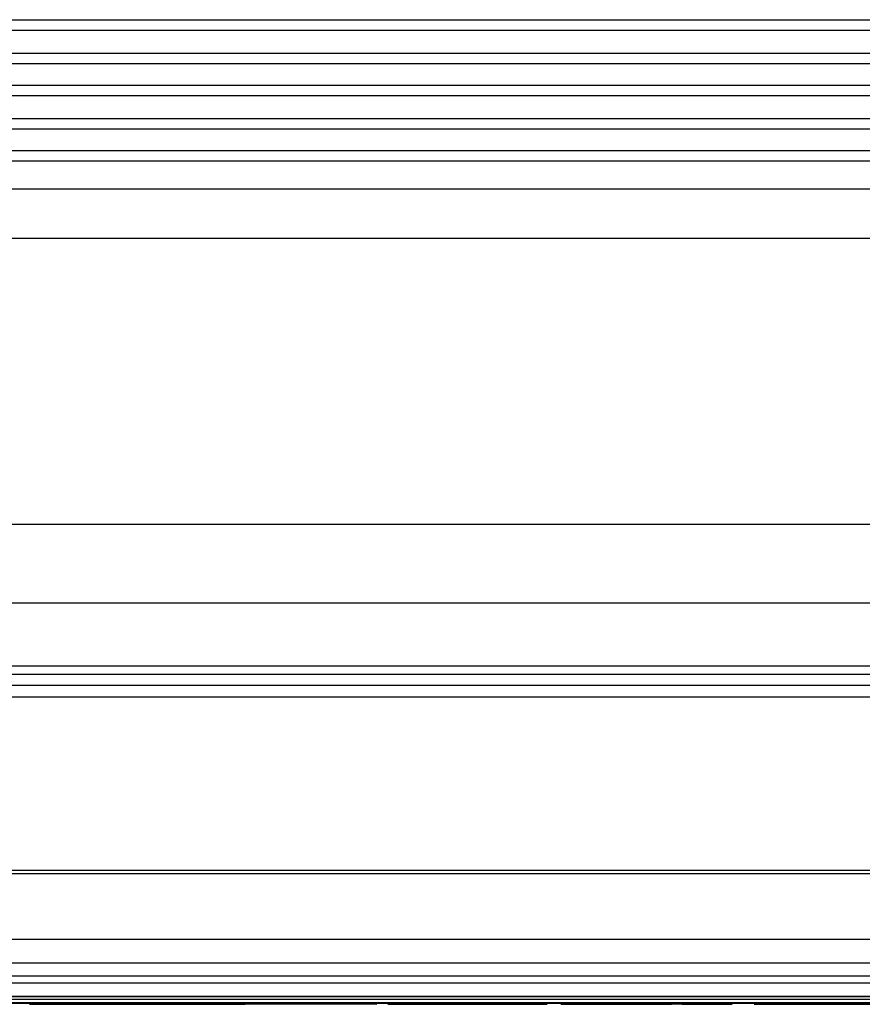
# Model space of a CAD drawing. Header units: millimetres. Extents: x -960 to 506, y 235 to 390.
# Tile 8 of 45: x -793 to -741, y 240 to 300. Entities that reach past the tile are written whole.
import ezdxf

# ---------------------------------------------------------------- set-up
doc = ezdxf.new("R2010")
doc.units = ezdxf.units.MM

# ---------------------------------------------------------------- blocks, each defined once
blk = doc.blocks.new('Skypanel-Logo-klein__1', base_point=(-810.644, 240.289))
at = {"color": 7, "linetype": 'Continuous'}
for p, q in [((-810.644, 240.365), (-706.677, 240.365)), ((-789.254, 240.289), (-792.33, 240.289)), ((-789.254, 240.289), (-792.33, 240.289)), ((-792.33, 240.289), (-789.254, 240.289)), ((-789.254, 240.289), (-785.733, 240.295)), ((-785.733, 240.295), (-789.254, 240.289)), ((-784.653, 240.289), (-789.254, 240.289)), ((-780.244, 240.363), (-785.733, 240.295)), ((-785.733, 240.295), (-780.244, 240.363)), ((-785.733, 240.295), (-782.996, 240.299)), ((-782.112, 240.29), (-785.733, 240.295)), ((-784.653, 240.289), (-779.151, 240.289)), ((-782.996, 240.299), (-779.441, 240.294)), ((-779.441, 240.294), (-782.112, 240.29)), ((-777.584, 240.358), (-780.244, 240.363)), ((-777.584, 240.358), (-780.244, 240.363)), ((-771.105, 240.301), (-779.151, 240.289)), ((-774.924, 240.363), (-777.584, 240.358)), ((-774.924, 240.363), (-777.584, 240.358)), ((-771.105, 240.301), (-774.924, 240.363)), ((-774.924, 240.363), (-771.105, 240.301)), ((-762.45, 240.301), (-770.428, 240.289)), ((-762.45, 240.301), (-770.428, 240.289)), ((-770.428, 240.289), (-767.352, 240.289)), ((-767.352, 240.289), (-762.45, 240.301)), ((-764.306, 240.296), (-767.352, 240.289)), ((-767.352, 240.289), (-764.306, 240.296)), ((-749.387, 240.289), (-757.997, 240.301)), ((-757.997, 240.301), (-753.079, 240.298)), ((-749.387, 240.289), (-757.997, 240.301)), ((-756.151, 240.298), (-753.079, 240.298)), ((-753.079, 240.298), (-756.151, 240.298)), ((-752.463, 240.297), (-749.387, 240.289)), ((-748.034, 240.301), (-739.421, 240.301)), ((-739.421, 240.301), (-748.034, 240.301)), ((-744.958, 240.298), (-748.034, 240.301)), ((-741.266, 240.298), (-744.958, 240.298))]:
    blk.add_line(p, q, dxfattribs=at)
for points, knots in [([(-763.69, 240.297), (-763.693, 240.297), (-763.716, 240.297), (-763.764, 240.297), (-763.851, 240.298), (-763.992, 240.298), (-764.149, 240.297), (-764.264, 240.296), (-764.306, 240.296)], [0, 0, 0, 0, 0.0085263, 0.0682107, 0.1444398, 0.268779, 0.4916371, 0.6152296, 0.6152296, 0.6152296, 0.6152296]), ([(-764.306, 240.296), (-764.238, 240.297), (-764.122, 240.298), (-763.968, 240.298), (-763.876, 240.298), (-763.81, 240.298), (-763.759, 240.297), (-763.713, 240.297), (-763.69, 240.297)], [0, 0, 0, 0, 0.2038789, 0.3464526, 0.4622655, 0.4788102, 0.5470209, 0.6152317, 0.6152317, 0.6152317, 0.6152317]), ([(-762.45, 240.301), (-762.291, 240.298), (-761.984, 240.293), (-761.549, 240.294), (-761.175, 240.294), (-760.903, 240.294), (-760.751, 240.295), (-760.697, 240.295), (-760.69, 240.295)], [0, 0, 0, 0, 0.477739, 0.922879, 1.305129, 1.59844, 1.740181, 1.76043, 1.76043, 1.76043, 1.76043]), ([(-760.69, 240.295), (-760.697, 240.295), (-760.751, 240.295), (-760.903, 240.294), (-761.175, 240.294), (-761.549, 240.294), (-761.984, 240.293), (-762.291, 240.298), (-762.45, 240.301)], [0, 0, 0, 0, 0.020249, 0.16199, 0.455301, 0.837551, 1.282691, 1.76043, 1.76043, 1.76043, 1.76043]), ([(-760.69, 240.295), (-760.697, 240.295), (-760.751, 240.295), (-760.903, 240.294), (-761.175, 240.294), (-761.549, 240.294), (-761.984, 240.293), (-762.291, 240.298), (-762.45, 240.301)], [0, 0, 0, 0, 0.020249, 0.16199, 0.455301, 0.837551, 1.282691, 1.76043, 1.76043, 1.76043, 1.76043]), ([(-759.843, 240.291), (-759.834, 240.291), (-759.766, 240.29), (-759.587, 240.29), (-759.288, 240.289), (-758.901, 240.289), (-758.464, 240.288), (-758.156, 240.297), (-757.997, 240.301)], [0, 0, 0, 0, 0.025579, 0.204632, 0.535255, 0.922835, 1.367977, 1.845793, 1.845793, 1.845793, 1.845793]), ([(-757.997, 240.301), (-758.156, 240.297), (-758.464, 240.288), (-758.901, 240.289), (-759.288, 240.289), (-759.587, 240.29), (-759.766, 240.29), (-759.834, 240.291), (-759.843, 240.291)], [0, 0, 0, 0, 0.477816, 0.922958, 1.310537, 1.64116, 1.820214, 1.845793, 1.845793, 1.845793, 1.845793]), ([(-757.997, 240.301), (-758.156, 240.297), (-758.464, 240.288), (-758.901, 240.289), (-759.288, 240.289), (-759.587, 240.29), (-759.766, 240.29), (-759.834, 240.291), (-759.843, 240.291)], [0, 0, 0, 0, 0.477816, 0.922958, 1.310537, 1.64116, 1.820214, 1.845793, 1.845793, 1.845793, 1.845793]), ([(-756.151, 240.298), (-756.191, 240.298), (-756.293, 240.298), (-756.427, 240.298), (-756.552, 240.298), (-756.641, 240.298), (-756.703, 240.298), (-756.734, 240.297), (-756.738, 240.297)], [0, 0, 0, 0, 0.1187337, 0.307611, 0.4010489, 0.4939653, 0.575191, 0.5867947, 0.5867947, 0.5867947, 0.5867947]), ([(-756.738, 240.297), (-756.734, 240.297), (-756.703, 240.298), (-756.641, 240.298), (-756.552, 240.298), (-756.427, 240.298), (-756.293, 240.298), (-756.191, 240.298), (-756.151, 240.298)], [0, 0, 0, 0, 0.0116037, 0.0928294, 0.1857458, 0.2791837, 0.468061, 0.5867947, 0.5867947, 0.5867947, 0.5867947]), ([(-752.463, 240.297), (-752.466, 240.297), (-752.489, 240.297), (-752.537, 240.297), (-752.624, 240.298), (-752.765, 240.298), (-752.922, 240.298), (-753.038, 240.298), (-753.079, 240.298)], [0, 0, 0, 0, 0.0085263, 0.0682107, 0.1444398, 0.268779, 0.4916349, 0.6152227, 0.6152227, 0.6152227, 0.6152227])]:
    blk.add_open_spline(points, degree=3, knots=knots, dxfattribs=at)
blk = doc.blocks.new('Gehaeuseblech-oben-S120__20', base_point=(-821.224, 264.818))
at = {"color": 1, "linetype": 'Continuous'}
for p, q in [((-431.634, 269.626), (-821.089, 269.626)), ((-431.144, 264.818), (-821.224, 264.818))]:
    blk.add_line(p, q, dxfattribs=at)
blk = doc.blocks.new('Gehäuserahmen-lang__24', base_point=(-815.184, 240.375))
at = {"color": 1, "linetype": 'Continuous'}
for p, q in [((402.892, 240.575), (-815.184, 240.575)), ((355.356, 240.375), (-815.18, 240.375))]:
    blk.add_line(p, q, dxfattribs=at)
blk = doc.blocks.new('Rahmen-lang-S120__25', base_point=(-815.181, 260.469))
at = {"color": 7, "linetype": 'Continuous'}
blk.add_line((-815.181, 260.969), (-436.144, 260.969), dxfattribs=at)
at = {"color": 1, "linetype": 'Continuous'}
blk.add_line((-815.18, 260.469), (-436.144, 260.469), dxfattribs=at)
blk = doc.blocks.new('Rahmendeckel-bearb__1__27', base_point=(-815.18, 240.763))
at = {"color": 7, "linetype": 'Continuous'}
for p, q in [((-436.144, 259.767), (-815.18, 259.767)), ((-815.18, 240.763), (402.892, 240.763))]:
    blk.add_line(p, q, dxfattribs=at)
at = {"color": 1, "linetype": 'Continuous'}
for p, q in [((-814.644, 259.079), (-436.144, 259.079)), ((-436.144, 248.467), (-814.644, 248.467)), ((-436.144, 248.258), (-814.644, 248.258)), ((-814.644, 244.274), (402.356, 244.274)), ((402.356, 242.798), (-814.644, 242.798)), ((402.356, 242.011), (-814.644, 242.011)), ((402.356, 241.576), (-814.644, 241.576)), ((402.356, 240.775), (-814.644, 240.775))]:
    blk.add_line(p, q, dxfattribs=at)
blk = doc.blocks.new('Gehaeuse-kpl_-S120__46', base_point=(-877.344, 235.315))
for name, p in [('Gehaeuseblech-oben-S120__20', (-821.224, 264.818)), ('Rahmen-lang-S120__25', (-815.181, 260.469)), ('Rahmendeckel-bearb__1__27', (-815.18, 240.763)), ('Gehäuserahmen-lang__24', (-815.184, 240.375))]:
    blk.add_blockref(name, p)
blk = doc.blocks.new('Haltebuegel__47', base_point=(-902.62, 286.831))
at = {"color": 1, "linetype": 'Continuous'}
for p, q in [((-806.62, 300.475), (-227.62, 300.475)), ((-227.472, 299.821), (-806.62, 299.821)), ((-806.62, 298.437), (-227.085, 298.437)), ((-226.868, 297.783), (-806.62, 297.783)), ((-806.62, 296.475), (-226.367, 296.475)), ((-226.08, 295.821), (-806.62, 295.821)), ((-806.62, 294.437), (-225.387, 294.437)), ((-225.019, 293.783), (-806.62, 293.783)), ((-806.62, 292.475), (-224.189, 292.475)), ((-223.724, 291.821), (-806.62, 291.821)), ((-806.62, 290.129), (-222.339, 290.129)), ((-806.62, 287.114), (-219.026, 287.114))]:
    blk.add_line(p, q, dxfattribs=at)
at = {"color": 7, "linetype": 'Continuous'}
blk.add_line((-806.62, 287.114), (-219.026, 287.114), dxfattribs=at)
blk = doc.blocks.new('Haltebuegel-MAN-S120__69', base_point=(-960.383, 261.681))
blk.add_blockref('Haltebuegel__47', (-902.62, 286.831))
blk = doc.blocks.new('S120_1__70', base_point=(-960.383, 235.315))
for name, p in [('Haltebuegel-MAN-S120__69', (-960.383, 261.681)), ('Gehaeuse-kpl_-S120__46', (-877.344, 235.315)), ('Skypanel-Logo-klein__1', (-810.644, 240.289))]:
    blk.add_blockref(name, p)
blk = doc.blocks.new('Drfsicht1', base_point=(-227, 359))
blk.add_blockref('S120_1__70', (-960.383, 235.315))

msp = doc.modelspace()

# ---------------------------------------------------------------- block references
msp.add_blockref('Drfsicht1', (-227, 359))

doc.saveas('drawing.dxf')
